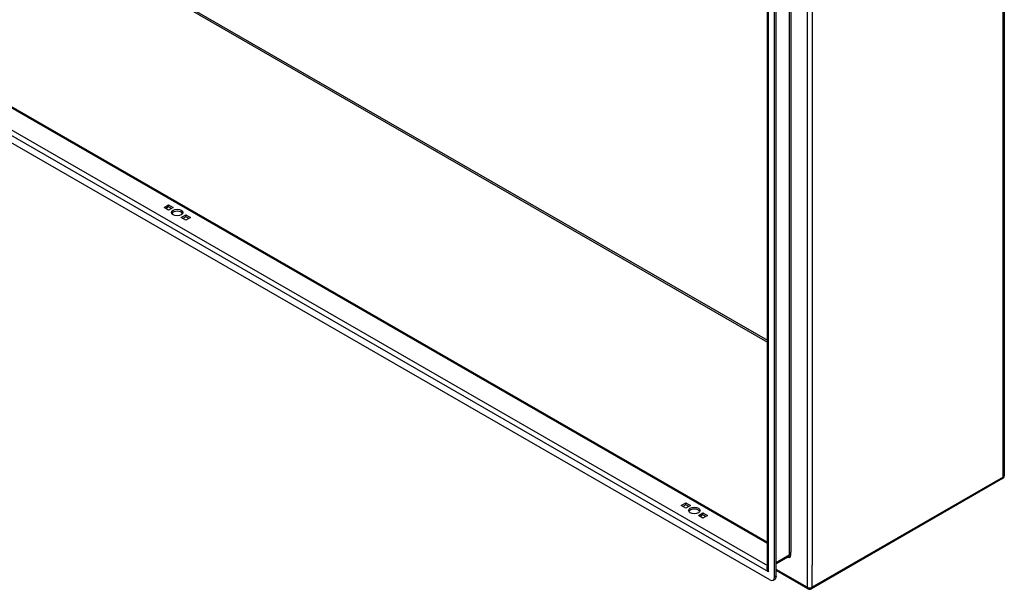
# Model space of a CAD drawing. Header units: inches. Extents: x 14 to 366, y 32 to 173.
# Tile 67 of 82: x 338 to 366, y 120 to 136. Entities that reach past the tile are written whole.
import ezdxf

# ---------------------------------------------------------------- set-up
doc = ezdxf.new("R2010")
doc.units = ezdxf.units.IN
doc.header["$MEASUREMENT"] = 0
doc.layers.add('Visible Edges(ANSI)', color=7, linetype='Continuous', lineweight=25)
doc.layers.add('Visible Tangent Edges(ANSI)', color=7, linetype='Continuous', lineweight=25)

msp = doc.modelspace()

# ---------------------------------------------------------------- linework, layer by layer
at = {"layer": 'Visible Edges(ANSI)'}
for p, q in [((310.464, 149.542), (359.521, 121.292)), ((359.591, 120.207), (309.682, 148.948)), ((366.356, 141.036), (366.356, 123.212)), ((359.521, 120.555), (359.521, 137.137)), ((359.731, 120.288), (359.731, 137.115)), ((359.779, 120.316), (359.779, 137.143)), ((342.114, 130.942), (342.246, 131.018)), ((342.246, 130.962), (342.162, 130.914)), ((342.246, 131.018), (342.378, 130.942)), ((342.246, 130.962), (342.246, 131.018)), ((342.33, 130.914), (342.246, 130.962)), ((342.246, 130.866), (342.114, 130.942)), ((342.378, 130.942), (342.246, 130.866)), ((342.608, 130.657), (342.741, 130.733)), ((342.741, 130.677), (342.657, 130.629)), ((342.741, 130.733), (342.873, 130.657)), ((342.741, 130.677), (342.741, 130.733)), ((342.825, 130.629), (342.741, 130.677)), ((342.741, 130.581), (342.608, 130.657)), ((342.873, 130.657), (342.741, 130.581)), ((366.307, 123.126), (360.79, 119.949)), ((357.034, 122.35), (357.166, 122.426)), ((357.166, 122.273), (357.034, 122.35)), ((357.166, 122.37), (357.082, 122.322)), ((357.166, 122.426), (357.299, 122.35)), ((357.166, 122.37), (357.166, 122.426)), ((357.25, 122.322), (357.166, 122.37)), ((357.299, 122.35), (357.166, 122.273)), ((357.529, 122.065), (357.661, 122.141)), ((357.661, 121.988), (357.529, 122.065)), ((357.661, 122.085), (357.577, 122.037)), ((357.661, 122.141), (357.794, 122.065)), ((357.661, 122.085), (357.661, 122.141)), ((357.745, 122.037), (357.661, 122.085)), ((357.794, 122.065), (357.661, 121.988)), ((360.134, 120.874), (359.779, 120.669)), ((360.691, 119.949), (359.779, 120.474)), ((359.69, 120.198), (359.738, 120.225))]:
    msp.add_line(p, q, dxfattribs=at)
for centre, start, end in [((366.257, 123.212), 299.936, 0), ((360.74, 120.035), 240.064, 299.936)]:
    msp.add_arc(centre, 0.099, start, end, dxfattribs=at)
for centre in [(342.493, 130.799), (357.414, 122.207)]:
    msp.add_ellipse(centre, major_axis=(0.165, 0), ratio=0.575862, dxfattribs=at)
for centre, major_axis, ratio, start_param, end_param in [((342.493, 130.744), (0.165, 0), 0.575862, 0.296885, 2.844708), ((357.414, 122.152), (0.165, 0), 0.575862, 0.296885, 2.844708), ((359.591, 120.368), (0.098, -0.171), 0.578093, 5.499721, 7.070517), ((359.64, 120.396), (0.098, -0.171), 0.578093, 0, 0.787332)]:
    msp.add_ellipse(centre, major_axis=major_axis, ratio=ratio, start_param=start_param, end_param=end_param, dxfattribs=at)
at = {"layer": 'Visible Tangent Edges(ANSI)'}
for p, q in [((315.486, 152.424), (359.521, 127.066)), ((315.508, 152.462), (359.521, 127.116)), ((359.521, 121.258), (310.441, 149.522)), ((309.885, 149.201), (359.521, 120.618)), ((359.55, 120.44), (309.723, 149.133)), ((366.327, 123.171), (366.327, 140.996)), ((360.67, 137.819), (360.67, 119.995)), ((360.154, 137.438), (360.154, 120.919)), ((360.198, 137.356), (360.198, 121.002)), ((359.55, 120.44), (359.55, 137.171)), ((360.81, 137.185), (360.81, 120.628)), ((366.327, 123.171), (360.81, 119.995)), ((360.154, 120.919), (359.779, 120.703)), ((360.198, 120.919), (360.198, 121.002)), ((360.67, 119.995), (359.779, 120.508)), ((360.81, 119.995), (360.81, 120.628)), ((359.779, 120.316), (359.731, 120.288))]:
    msp.add_line(p, q, dxfattribs=at)
for centre, major_axis, ratio, start_param, end_param in [((366.257, 123.212), (0.0494, -0.0858), 0.578093, 0, 0.787332), ((366.257, 123.212), (0.099, 0), 0.575862, 5.497787, 6.283185), ((360.106, 120.972), (0.065, -0.113), 0.578093, 5.578073, 7.070517), ((360.084, 120.959), (0.0494, -0.0858), 0.578093, 0, 0.787332), ((360.176, 120.906), (0.031, 0), 0.575862, 0.785398, 2.356194), ((359.62, 120.48), (-0.095, 0.132), 0.494861, 0.056981, 1.51867), ((359.62, 120.48), (-0.066, 0.148), 0.494835, 0.83602, 1.621418), ((360.74, 120.035), (-0.0494, -0.0858), 0.578093, 5.495853, 6.283185), ((360.74, 120.035), (0.099, 0), 0.575862, 3.926991, 5.497787), ((360.74, 120.035), (0.0494, -0.0858), 0.578093, 0, 0.787332)]:
    msp.add_ellipse(centre, major_axis=major_axis, ratio=ratio, start_param=start_param, end_param=end_param, dxfattribs=at)

doc.saveas('drawing.dxf')
